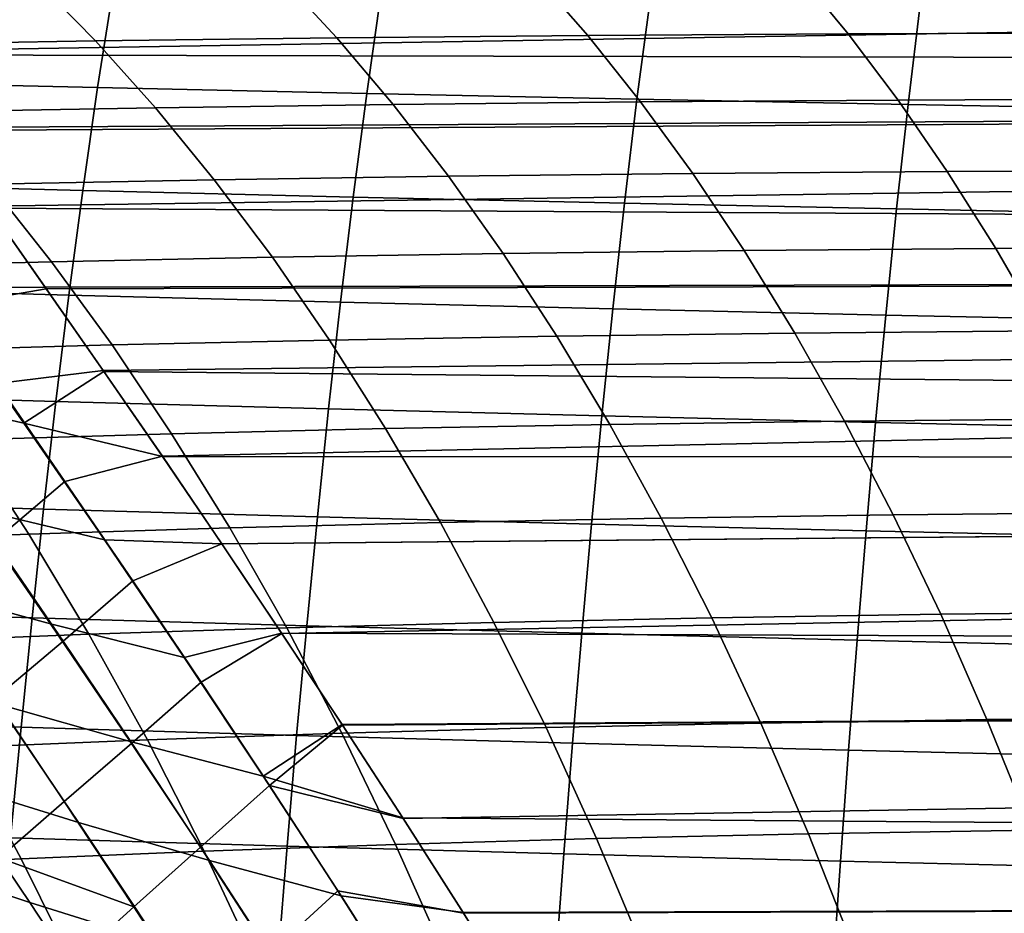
# Model space of a CAD drawing. Header units: metres. Extents: x -23 to 242, y -40 to 23.
# Tile 131 of 256: x 25.16 to 28.93, y 11.65 to 15.07. Entities that reach past the tile are written whole.
import ezdxf

# ---------------------------------------------------------------- set-up
doc = ezdxf.new("R2010")
doc.units = ezdxf.units.M
doc.layers.add('solid_10171013', color=7, linetype='CONTINUOUS')

msp = doc.modelspace()

# ---------------------------------------------------------------- linework, layer by layer
at = {"layer": 'solid_10171013'}
for points in [[(24.414057, 15.221104, 83.52626), (24.215183, 15.493273, 83.852531), (60.5, 15.54315, 83.913925), (60.5, 14.862393, 83.116852)], [(24.401834, 15.23802, 109.453873), (24.608084, 14.954047, 109.780678), (60.200001, 15.542919, 109.086411)], [(24.819185, 14.661006, 110.103485), (60.200001, 14.862897, 109.882614), (60.200001, 15.542919, 109.086411), (24.608084, 14.954047, 109.780678)], [(27.128351, 15.249102, 250.832504), (28.139021, 15.255048, 251.367172), (28.332294, 15.020482, 250.755203), (27.333475, 15.013997, 250.224854)], [(28.139021, 15.255048, 251.367172), (29.184872, 15.258633, 251.872437), (29.367277, 15.024411, 251.25708), (28.332294, 15.020482, 250.755203)], [(24.310938, 15.216727, 249.054199), (25.21476, 15.23007, 249.67598), (25.446493, 14.99326, 249.080368), (24.557192, 14.978737, 248.466522)], [(24.618069, 14.940039, 83.20356), (24.414057, 15.221104, 83.52626), (60.5, 14.862393, 83.116852)], [(24.425848, 14.83804, 267.636322), (25.453838, 14.814039, 268.023376), (25.514324, 15.200487, 267.805878), (24.491657, 15.221494, 267.411316)], [(25.21476, 15.23007, 249.67598), (26.153452, 15.240828, 250.268814), (26.371407, 15.004979, 249.66655), (25.446493, 14.99326, 249.080368)], [(26.153452, 15.240828, 250.268814), (27.128351, 15.249102, 250.832504), (27.333475, 15.013997, 250.224854), (26.371407, 15.004979, 249.66655)], [(25.453838, 14.814039, 268.023376), (26.486137, 14.791313, 268.386566), (26.54183, 15.180543, 268.176453), (25.514324, 15.200487, 267.805878)], [(26.486137, 14.791313, 268.386566), (27.522274, 14.769793, 268.727539), (27.573668, 15.161598, 268.524658), (26.54183, 15.180543, 268.176453)], [(27.522274, 14.769793, 268.727539), (28.561541, 14.749409, 269.047638), (28.609097, 15.143593, 268.851807), (27.573668, 15.161598, 268.524658)], [(28.561541, 14.749409, 269.047638), (29.603233, 14.730095, 269.348297), (29.647381, 15.126468, 269.159302), (28.609097, 15.143593, 268.851807)], [(24.557192, 14.978737, 248.466522), (25.446493, 14.99326, 249.080368), (25.675541, 14.736991, 248.491669), (24.800566, 14.721325, 247.885742)], [(25.446493, 14.99326, 249.080368), (26.371407, 15.004979, 249.66655), (26.586857, 14.749641, 249.071213), (25.675541, 14.736991, 248.491669)], [(26.371407, 15.004979, 249.66655), (27.333475, 15.013997, 250.224854), (27.536249, 14.759385, 249.62413), (26.586857, 14.749641, 249.071213)], [(27.333475, 15.013997, 250.224854), (28.332294, 15.020482, 250.755203), (28.523361, 14.7664, 250.150192), (27.536249, 14.759385, 249.62413)], [(28.332294, 15.020482, 250.755203), (29.367277, 15.024411, 251.25708), (29.547602, 14.770671, 250.648712), (28.523361, 14.7664, 250.150192)], [(24.826895, 14.650017, 82.884674), (24.618069, 14.940039, 83.20356), (60.5, 14.862393, 83.116852)], [(25.453838, 14.814039, 268.023376), (24.425848, 14.83804, 267.636322), (24.364124, 14.446075, 267.848328), (25.397224, 14.419504, 268.228149)], [(24.819185, 14.661006, 110.103485), (25.034254, 14.359097, 110.421791), (60.200001, 14.862897, 109.882614)], [(25.039854, 14.350973, 82.569832), (24.826895, 14.650017, 82.884674), (60.5, 14.862393, 83.116852), (60.5, 14.142144, 82.357857)], [(25.252747, 14.048411, 110.735245), (60.200001, 14.142136, 110.642136), (60.200001, 14.862897, 109.882614), (25.034254, 14.359097, 110.421791)], [(26.486137, 14.791313, 268.386566), (25.453838, 14.814039, 268.023376), (25.397224, 14.419504, 268.228149), (26.434105, 14.394426, 268.584259)], [(27.522274, 14.769793, 268.727539), (26.486137, 14.791313, 268.386566), (26.434105, 14.394426, 268.584259), (27.474329, 14.37076, 268.918335)], [(28.561541, 14.749409, 269.047638), (27.522274, 14.769793, 268.727539), (27.474329, 14.37076, 268.918335), (28.517229, 14.348429, 269.23175)], [(27.536249, 14.759385, 249.62413), (28.523361, 14.7664, 250.150192), (28.711979, 14.49219, 249.552948), (27.736412, 14.484654, 249.031174)], [(28.523361, 14.7664, 250.150192), (29.547602, 14.770671, 250.648712), (29.725624, 14.496806, 250.048141), (28.711979, 14.49219, 249.552948)], [(24.800566, 14.721325, 247.885742), (25.675541, 14.736991, 248.491669), (25.901585, 14.460659, 247.91069), (25.040707, 14.443902, 247.312668)], [(25.675541, 14.736991, 248.491669), (26.586857, 14.749641, 249.071213), (26.799505, 14.474208, 248.483627), (25.901585, 14.460659, 247.91069)], [(26.586857, 14.749641, 249.071213), (27.536249, 14.759385, 249.62413), (27.736412, 14.484654, 249.031174), (26.799505, 14.474208, 248.483627)], [(29.603233, 14.730095, 269.348297), (28.561541, 14.749409, 269.047638), (28.517229, 14.348429, 269.23175), (29.56213, 14.327353, 269.52597)], [(25.040707, 14.443902, 247.312668), (25.901585, 14.460659, 247.91069), (26.124298, 14.163665, 247.338242), (25.277256, 14.145878, 246.748123)], [(25.901585, 14.460659, 247.91069), (26.799505, 14.474208, 248.483627), (27.009062, 14.178068, 247.904587), (26.124298, 14.163665, 247.338242)], [(26.799505, 14.474208, 248.483627), (27.736412, 14.484654, 249.031174), (27.933691, 14.189195, 248.446777), (27.009062, 14.178068, 247.904587)], [(27.736412, 14.484654, 249.031174), (28.711979, 14.49219, 249.552948), (28.897905, 14.197245, 248.96431), (27.933691, 14.189195, 248.446777)], [(28.711979, 14.49219, 249.552948), (29.725624, 14.496806, 250.048141), (29.901117, 14.202211, 249.456192), (28.897905, 14.197245, 248.96431)], [(24.214075, 14.424039, 246.690216), (25.040707, 14.443902, 247.312668), (25.277256, 14.145878, 246.748123), (24.464899, 14.124819, 246.134827)], [(25.397224, 14.419504, 268.228149), (24.364124, 14.446075, 267.848328), (24.306139, 14.046629, 268.048248), (25.344135, 14.017881, 268.421082)], [(24.857834, 13.972599, 82.174171), (24.541513, 14.416033, 82.621422), (25.039854, 14.350973, 82.569832), (25.256577, 14.04275, 82.259171)], [(24.809246, 14.046585, 110.752136), (25.252747, 14.048411, 110.735245), (25.034254, 14.359097, 110.421791), (24.551636, 14.40808, 110.386063)], [(26.434105, 14.394426, 268.584259), (25.397224, 14.419504, 268.228149), (25.344135, 14.017881, 268.421082), (26.385393, 13.990843, 268.770386)], [(27.474329, 14.37076, 268.918335), (26.434105, 14.394426, 268.584259), (26.385393, 13.990843, 268.770386), (27.429508, 13.96542, 269.09787)], [(25.256577, 14.04275, 82.259171), (25.039854, 14.350973, 82.569832), (60.5, 14.142144, 82.357857)], [(28.517229, 14.348429, 269.23175), (27.474329, 14.37076, 268.918335), (27.429508, 13.96542, 269.09787), (28.475845, 13.941523, 269.404968)], [(29.56213, 14.327353, 269.52597), (28.517229, 14.348429, 269.23175), (28.475845, 13.941523, 269.404968), (29.523771, 13.919061, 269.693085)], [(27.933691, 14.189195, 248.446777), (28.897905, 14.197245, 248.96431), (29.080862, 13.881044, 248.385162), (28.127794, 13.872488, 247.871857)], [(28.897905, 14.197245, 248.96431), (29.901117, 14.202211, 249.456192), (30.073826, 13.886375, 248.873795), (29.080862, 13.881044, 248.385162)], [(25.277256, 14.145878, 246.748123), (26.124298, 14.163665, 247.338242), (26.34333, 13.845498, 246.775223), (25.509834, 13.826752, 246.192963)], [(26.124298, 14.163665, 247.338242), (27.009062, 14.178068, 247.904587), (27.215204, 13.860708, 247.334976), (26.34333, 13.845498, 246.775223)], [(27.009062, 14.178068, 247.904587), (27.933691, 14.189195, 248.446777), (28.127794, 13.872488, 247.871857), (27.215204, 13.860708, 247.334976)], [(24.464899, 14.124819, 246.134827), (25.277256, 14.145878, 246.748123), (25.509834, 13.826752, 246.192963), (24.711439, 13.804588, 245.588821)], [(25.252747, 14.048411, 110.735245), (25.475866, 13.728481, 111.044029), (60.200001, 14.142136, 110.642136)], [(25.478163, 13.724939, 81.952629), (25.256577, 14.04275, 82.259171), (60.5, 14.142144, 82.357857), (60.5, 13.383145, 81.637604)], [(25.475866, 13.728481, 111.044029), (25.702436, 13.399941, 111.347275), (60.200001, 14.142136, 110.642136)], [(25.930782, 13.063708, 111.643959), (60.200001, 13.382612, 111.3629), (60.200001, 14.142136, 110.642136), (25.702436, 13.399941, 111.347275)], [(24.65447, 13.644697, 81.812744), (24.340511, 14.084029, 82.235916), (24.857834, 13.972599, 82.174171), (25.171, 13.526677, 81.75161)], [(25.344135, 14.017881, 268.421082), (24.306139, 14.046629, 268.048248), (24.251549, 13.640729, 268.237), (25.294231, 13.61017, 268.603088)], [(25.068274, 13.678447, 111.106369), (25.475866, 13.728481, 111.044029), (25.252747, 14.048411, 110.735245), (24.809246, 14.046585, 110.752136)], [(25.171, 13.526677, 81.75161), (24.857834, 13.972599, 82.174171), (25.256577, 14.04275, 82.259171), (25.478163, 13.724939, 81.952629)], [(26.385393, 13.990843, 268.770386), (25.344135, 14.017881, 268.421082), (25.294231, 13.61017, 268.603088), (26.339664, 13.581527, 268.945862)], [(27.429508, 13.96542, 269.09787), (26.385393, 13.990843, 268.770386), (26.339664, 13.581527, 268.945862), (27.38748, 13.55469, 269.267029)], [(28.475845, 13.941523, 269.404968), (27.429508, 13.96542, 269.09787), (27.38748, 13.55469, 269.267029), (28.437078, 13.529561, 269.568054)], [(29.523771, 13.919061, 269.693085), (28.475845, 13.941523, 269.404968), (28.437078, 13.529561, 269.568054), (29.48786, 13.506035, 269.850403)], [(26.34333, 13.845498, 246.775223), (27.215204, 13.860708, 247.334976), (27.417511, 13.521946, 246.775986), (26.558241, 13.505986, 246.222748)], [(27.215204, 13.860708, 247.334976), (28.127794, 13.872488, 247.871857), (28.318319, 13.534345, 247.307587), (27.417511, 13.521946, 246.775986)], [(28.127794, 13.872488, 247.871857), (29.080862, 13.881044, 248.385162), (29.260471, 13.543396, 247.816727), (28.318319, 13.534345, 247.307587)], [(24.711439, 13.804588, 245.588821), (25.509834, 13.826752, 246.192963), (25.737978, 13.486361, 245.648315), (24.953207, 13.463196, 245.053268)], [(25.509834, 13.826752, 246.192963), (26.34333, 13.845498, 246.775223), (26.558241, 13.505986, 246.222748), (25.737978, 13.486361, 245.648315)], [(25.32851, 13.303448, 111.44931), (25.702436, 13.399941, 111.347275), (25.475866, 13.728481, 111.044029), (25.068274, 13.678447, 111.106369)], [(25.171, 13.526677, 81.75161), (25.478163, 13.724939, 81.952629), (25.703421, 13.398218, 81.651169)], [(25.703421, 13.398218, 81.651169), (25.478163, 13.724939, 81.952629), (60.5, 13.383145, 81.637604)], [(25.059202, 13.0734, 111.697029), (25.32851, 13.303448, 111.44931), (25.068274, 13.678447, 111.106369), (24.797544, 13.449617, 111.363304)], [(25.294231, 13.61017, 268.603088), (24.251549, 13.640729, 268.237), (24.200005, 13.229404, 268.415436), (25.247168, 13.197371, 268.774994)], [(24.965534, 13.202462, 81.411797), (24.65447, 13.644697, 81.812744), (25.171, 13.526677, 81.75161), (25.480537, 13.078506, 81.352013)], [(26.339664, 13.581527, 268.945862), (25.294231, 13.61017, 268.603088), (25.247168, 13.197371, 268.774994), (26.296583, 13.167439, 269.111481)], [(27.38748, 13.55469, 269.267029), (26.339664, 13.581527, 268.945862), (26.296583, 13.167439, 269.111481), (27.347919, 13.13949, 269.426636)], [(28.437078, 13.529561, 269.568054), (27.38748, 13.55469, 269.267029), (27.347919, 13.13949, 269.426636), (28.400614, 13.113413, 269.721893)], [(25.480537, 13.078506, 81.352013), (25.171, 13.526677, 81.75161), (25.703421, 13.398218, 81.651169), (25.930708, 13.063514, 81.355873)], [(26.558241, 13.505986, 246.222748), (27.417511, 13.521946, 246.775986), (27.615538, 13.161675, 246.228821), (26.768564, 13.145034, 245.682053)], [(27.417511, 13.521946, 246.775986), (28.318319, 13.534345, 247.307587), (28.504843, 13.174647, 246.755188), (27.615538, 13.161675, 246.228821)], [(28.318319, 13.534345, 247.307587), (29.260471, 13.543396, 247.816727), (29.436329, 13.184168, 247.260208), (28.504843, 13.174647, 246.755188)], [(29.48786, 13.506035, 269.850403), (28.437078, 13.529561, 269.568054), (28.400614, 13.113413, 269.721893), (29.454098, 13.089093, 269.998718)], [(24.953207, 13.463196, 245.053268), (25.737978, 13.486361, 245.648315), (25.961199, 13.124621, 245.115372), (25.189697, 13.10057, 244.529327)], [(25.737978, 13.486361, 245.648315), (26.558241, 13.505986, 246.222748), (26.768564, 13.145034, 245.682053), (25.961199, 13.124621, 245.115372)], [(24.200424, 13.436612, 244.438202), (24.953207, 13.463196, 245.053268), (25.189697, 13.10057, 244.529327), (24.450327, 13.073007, 243.92453)], [(25.589617, 12.921483, 111.781189), (25.930782, 13.063708, 111.643959), (25.702436, 13.399941, 111.347275), (25.32851, 13.303448, 111.44931)], [(25.930708, 13.063514, 81.355873), (25.703421, 13.398218, 81.651169), (60.5, 13.383145, 81.637604)], [(26.15937, 12.721174, 81.067184), (25.930708, 13.063514, 81.355873), (60.5, 13.383145, 81.637604), (60.5, 12.586076, 80.956848)], [(25.930782, 13.063708, 111.643959), (26.160177, 12.720201, 111.933617), (60.200001, 13.382612, 111.3629)], [(26.392424, 12.368454, 112.216911), (60.200001, 12.586408, 112.042923), (60.200001, 13.382612, 111.3629), (26.160177, 12.720201, 111.933617)], [(24.764254, 12.895541, 81.067291), (24.453604, 13.336471, 81.450691), (24.965534, 13.202462, 81.411797), (25.273746, 12.756615, 81.031189)], [(25.32181, 12.689849, 112.020302), (25.589617, 12.921483, 111.781189), (25.32851, 13.303448, 111.44931), (25.059202, 13.0734, 111.697029)], [(25.247168, 13.197371, 268.774994), (24.200005, 13.229404, 268.415436), (24.151178, 12.813638, 268.584412), (25.202614, 12.780433, 268.937683)], [(25.273746, 12.756615, 81.031189), (24.965534, 13.202462, 81.411797), (25.480537, 13.078506, 81.352013), (25.786436, 12.627503, 80.973473)], [(26.296583, 13.167439, 269.111481), (25.247168, 13.197371, 268.774994), (25.202614, 12.780433, 268.937683), (26.255825, 12.749495, 269.268127)], [(28.504843, 13.174647, 246.755188), (29.436329, 13.184168, 247.260208), (29.608034, 12.803231, 246.716888), (28.686943, 12.793277, 246.215942)], [(25.961199, 13.124621, 245.115372), (26.768564, 13.145034, 245.682053), (26.973833, 12.762547, 245.154327), (26.179012, 12.741451, 244.595306)], [(27.347919, 13.13949, 269.426636), (26.296583, 13.167439, 269.111481), (26.255825, 12.749495, 269.268127), (27.310516, 12.720695, 269.577454)], [(26.768564, 13.145034, 245.682053), (27.615538, 13.161675, 246.228821), (27.80884, 12.779789, 245.694717), (26.973833, 12.762547, 245.154327)], [(28.400614, 13.113413, 269.721893), (27.347919, 13.13949, 269.426636), (27.310516, 12.720695, 269.577454), (28.366152, 12.69391, 269.867188)], [(27.615538, 13.161675, 246.228821), (28.504843, 13.174647, 246.755188), (28.686943, 12.793277, 246.215942), (27.80884, 12.779789, 245.694717)], [(25.189697, 13.10057, 244.529327), (25.961199, 13.124621, 245.115372), (26.179012, 12.741451, 244.595306), (25.420406, 12.71664, 244.018158)], [(29.454098, 13.089093, 269.998718), (28.400614, 13.113413, 269.721893), (28.366152, 12.69391, 269.867188), (29.422201, 12.669015, 270.138733)], [(24.450327, 13.073007, 243.92453), (25.189697, 13.10057, 244.529327), (25.420406, 12.71664, 244.018158), (24.694056, 12.688246, 243.423477)], [(25.060398, 12.47009, 112.274689), (25.32181, 12.689849, 112.020302), (25.059202, 13.0734, 111.697029), (24.795559, 12.856308, 111.958412)], [(25.786436, 12.627503, 80.973473), (25.480537, 13.078506, 81.352013), (25.930708, 13.063514, 81.355873), (26.15937, 12.721174, 81.067184)], [(25.85125, 12.53245, 112.10228), (26.160177, 12.720201, 111.933617), (25.930782, 13.063708, 111.643959), (25.589617, 12.921483, 111.781189)], [(25.585089, 12.298689, 112.33342), (25.85125, 12.53245, 112.10228), (25.589617, 12.921483, 111.781189), (25.32181, 12.689849, 112.020302)], [(25.073193, 12.448804, 80.701576), (24.764254, 12.895541, 81.067291), (25.273746, 12.756615, 81.031189), (25.579424, 12.305935, 80.668945)], [(25.202614, 12.780433, 268.937683), (24.151178, 12.813638, 268.584412), (24.1049, 12.393978, 268.744415), (25.160406, 12.359887, 269.091644)], [(28.686943, 12.793277, 246.215942), (29.608034, 12.803231, 246.716888), (29.775185, 12.400456, 246.188019), (28.864195, 12.390117, 245.691055)], [(26.255825, 12.749495, 269.268127), (25.202614, 12.780433, 268.937683), (25.160406, 12.359887, 269.091644), (26.21723, 12.328203, 269.41626)], [(26.179012, 12.741451, 244.595306), (26.973833, 12.762547, 245.154327), (27.173584, 12.358431, 244.640793), (26.390932, 12.336768, 244.089279)], [(26.973833, 12.762547, 245.154327), (27.80884, 12.779789, 245.694717), (27.996973, 12.376181, 245.174881), (27.173584, 12.358431, 244.640793)], [(27.80884, 12.779789, 245.694717), (28.686943, 12.793277, 246.215942), (28.864195, 12.390117, 245.691055), (27.996973, 12.376181, 245.174881)], [(25.579424, 12.305935, 80.668945), (25.273746, 12.756615, 81.031189), (25.786436, 12.627503, 80.973473), (26.088955, 12.172586, 80.614014)], [(25.420406, 12.71664, 244.018158), (26.179012, 12.741451, 244.595306), (26.390932, 12.336768, 244.089279), (25.644827, 12.311336, 243.520905)], [(27.310516, 12.720695, 269.577454), (26.255825, 12.749495, 269.268127), (26.21723, 12.328203, 269.41626), (27.275108, 12.298788, 269.720032)], [(24.694056, 12.688246, 243.423477), (25.420406, 12.71664, 244.018158), (25.644827, 12.311336, 243.520905), (24.931087, 12.282271, 242.936188)], [(25.326185, 12.075291, 112.58149), (25.585089, 12.298689, 112.33342), (25.32181, 12.689849, 112.020302), (25.060398, 12.47009, 112.274689)], [(26.088955, 12.172586, 80.614014), (25.786436, 12.627503, 80.973473), (26.15937, 12.721174, 81.067184), (26.391294, 12.37004, 80.784332)], [(26.113091, 12.13615, 112.412811), (26.392424, 12.368454, 112.216911), (26.160177, 12.720201, 111.933617), (25.85125, 12.53245, 112.10228)], [(26.391294, 12.37004, 80.784332), (26.15937, 12.721174, 81.067184), (60.5, 12.586076, 80.956848)], [(28.366152, 12.69391, 269.867188), (27.310516, 12.720695, 269.577454), (27.275108, 12.298788, 269.720032), (28.33354, 12.271508, 270.004425)], [(29.422201, 12.669015, 270.138733), (28.366152, 12.69391, 269.867188), (28.33354, 12.271508, 270.004425), (29.392025, 12.246233, 270.270966)], [(24.882587, 12.14929, 80.357697), (24.570757, 12.60071, 80.712425), (25.073193, 12.448804, 80.701576), (25.380781, 11.994889, 80.351601)], [(26.624203, 12.011953, 80.508972), (26.391294, 12.37004, 80.784332), (60.5, 12.586076, 80.956848), (60.5, 11.755618, 80.319595)], [(26.392424, 12.368454, 112.216911), (26.625483, 12.009988, 112.492508), (60.200001, 12.586408, 112.042923)], [(26.856892, 11.646704, 112.758972), (60.200001, 11.755705, 112.680344), (60.200001, 12.586408, 112.042923), (26.625483, 12.009988, 112.492508)], [(25.848804, 11.899448, 112.636673), (26.113091, 12.13615, 112.412811), (25.85125, 12.53245, 112.10228), (25.585089, 12.298689, 112.33342)], [(25.07674, 11.858868, 112.849243), (25.326185, 12.075291, 112.58149), (25.060398, 12.47009, 112.274689), (24.807425, 12.259297, 112.547104)], [(25.380781, 11.994889, 80.351601), (25.073193, 12.448804, 80.701576), (25.579424, 12.305935, 80.668945), (25.882877, 11.849189, 80.323097)], [(25.160406, 12.359887, 269.091644), (24.1049, 12.393978, 268.744415), (24.061081, 11.970746, 268.895721), (25.120457, 11.936038, 269.237122)], [(27.996973, 12.376181, 245.174881), (28.864195, 12.390117, 245.691055), (29.036177, 11.965048, 245.181778), (28.179493, 11.950746, 244.670578)], [(28.864195, 12.390117, 245.691055), (29.775185, 12.400456, 246.188019), (29.937376, 11.975714, 245.67482), (29.036177, 11.965048, 245.181778)], [(26.21723, 12.328203, 269.41626), (25.160406, 12.359887, 269.091644), (25.120457, 11.936038, 269.237122), (26.18071, 11.903852, 269.556152)], [(26.088955, 12.172586, 80.614014), (26.391294, 12.37004, 80.784332), (26.624203, 12.011953, 80.508972)], [(26.113091, 12.13615, 112.412811), (26.625483, 12.009988, 112.492508), (26.392424, 12.368454, 112.216911)], [(26.390932, 12.336768, 244.089279), (27.173584, 12.358431, 244.640793), (27.36735, 11.93259, 244.142639), (26.596472, 11.910487, 243.598511)], [(27.173584, 12.358431, 244.640793), (27.996973, 12.376181, 245.174881), (28.179493, 11.950746, 244.670578), (27.36735, 11.93259, 244.142639)], [(24.705275, 11.851638, 79.995239), (24.388821, 12.311927, 80.341919), (24.882587, 12.14929, 80.357697), (25.193893, 11.68808, 80.016838)], [(24.931087, 12.282271, 242.936188), (25.644827, 12.311336, 243.520905), (25.862453, 11.884583, 243.038712), (25.160898, 11.855022, 242.46373)], [(25.644827, 12.311336, 243.520905), (26.390932, 12.336768, 244.089279), (26.596472, 11.910487, 243.598511), (25.862453, 11.884583, 243.038712)], [(27.275108, 12.298788, 269.720032), (26.21723, 12.328203, 269.41626), (26.18071, 11.903852, 269.556152), (27.241615, 11.874043, 269.854584)], [(24.24659, 12.249706, 242.335739), (24.931087, 12.282271, 242.936188), (25.160898, 11.855022, 242.46373), (24.488491, 11.821939, 241.874161)], [(25.592745, 11.671302, 112.879158), (25.848804, 11.899448, 112.636673), (25.585089, 12.298689, 112.33342), (25.326185, 12.075291, 112.58149)], [(25.882877, 11.849189, 80.323097), (25.579424, 12.305935, 80.668945), (26.088955, 12.172586, 80.614014), (26.388351, 11.712652, 80.271683)], [(28.33354, 12.271508, 270.004425), (27.275108, 12.298788, 269.720032), (27.241615, 11.874043, 269.854584), (28.3027, 11.84647, 270.133911)], [(29.392025, 12.246233, 270.270966), (28.33354, 12.271508, 270.004425), (28.3027, 11.84647, 270.133911), (29.363493, 11.820992, 270.39563)], [(26.388351, 11.712652, 80.271683), (26.088955, 12.172586, 80.614014), (26.624203, 12.011953, 80.508972), (26.855364, 11.649214, 80.242821)], [(25.193893, 11.68808, 80.016838), (24.882587, 12.14929, 80.357697), (25.380781, 11.994889, 80.351601), (25.687056, 11.532391, 80.016014)], [(26.112732, 11.491638, 112.930382), (26.374847, 11.73223, 112.713074), (26.113091, 12.13615, 112.412811), (25.848804, 11.899448, 112.636673)], [(26.374847, 11.73223, 112.713074), (26.856892, 11.646704, 112.758972), (26.625483, 12.009988, 112.492508), (26.113091, 12.13615, 112.412811)], [(25.07674, 11.858868, 112.849243), (25.592745, 11.671302, 112.879158), (25.326185, 12.075291, 112.58149)], [(26.855364, 11.649214, 80.242821), (26.624203, 12.011953, 80.508972), (60.5, 11.755618, 80.319595)], [(25.687056, 11.532391, 80.016014), (25.380781, 11.994889, 80.351601), (25.882877, 11.849189, 80.323097), (26.1842, 11.385011, 79.992233)], [(26.18071, 11.903852, 269.556152), (25.120457, 11.936038, 269.237122), (25.08268, 11.509188, 269.374451), (26.146187, 11.476729, 269.68811)], [(26.596472, 11.910487, 243.598511), (27.36735, 11.93259, 244.142639), (27.55467, 11.484953, 243.661072), (26.795151, 11.462548, 243.124146)], [(27.36735, 11.93259, 244.142639), (28.179493, 11.950746, 244.670578), (28.355959, 11.503399, 244.182999), (27.55467, 11.484953, 243.661072)], [(28.179493, 11.950746, 244.670578), (29.036177, 11.965048, 245.181778), (29.202467, 11.517978, 244.689331), (28.355959, 11.503399, 244.182999)], [(25.859779, 11.257672, 113.167915), (26.112732, 11.491638, 112.930382), (25.848804, 11.899448, 112.636673), (25.592745, 11.671302, 112.879158)], [(25.862453, 11.884583, 243.038712), (26.596472, 11.910487, 243.598511), (26.795151, 11.462548, 243.124146), (26.072784, 11.436336, 242.572708)], [(27.241615, 11.874043, 269.854584), (26.18071, 11.903852, 269.556152), (26.146187, 11.476729, 269.68811), (27.209959, 11.446733, 269.981445)], [(24.83905, 11.645548, 113.139168), (25.347124, 11.448023, 113.142876), (25.592745, 11.671302, 112.879158), (25.07674, 11.858868, 112.849243)], [(25.160898, 11.855022, 242.46373), (25.862453, 11.884583, 243.038712), (26.072784, 11.436336, 242.572708), (25.382965, 11.406464, 242.007248)], [(28.3027, 11.84647, 270.133911), (27.241615, 11.874043, 269.854584), (27.209959, 11.446733, 269.981445), (28.273554, 11.419052, 270.25592)], [(24.488491, 11.821939, 241.874161), (25.160898, 11.855022, 242.46373), (25.382965, 11.406464, 242.007248), (24.722195, 11.373071, 241.428284)], [(25.021494, 11.378931, 79.661362), (24.705275, 11.851638, 79.995239), (25.193893, 11.68808, 80.016838), (25.504335, 11.215675, 79.689095)], [(26.1842, 11.385011, 79.992233), (25.882877, 11.849189, 80.323097), (26.388351, 11.712652, 80.271683), (26.684772, 11.24638, 79.944969)], [(29.363493, 11.820992, 270.39563), (28.3027, 11.84647, 270.133911), (28.273554, 11.419052, 270.25592), (29.336531, 11.393539, 270.513092)], [(27.083891, 11.282874, 79.986465), (26.855364, 11.649214, 80.242821), (60.5, 11.755618, 80.319595), (60.5, 10.893069, 79.726776)], [(26.856892, 11.646704, 112.758972), (27.085962, 11.279333, 113.015953), (60.200001, 11.755705, 112.680344)], [(27.085962, 11.279333, 113.015953), (27.314615, 10.906733, 113.264343), (60.200001, 11.755705, 112.680344)], [(27.540546, 10.530865, 113.502968), (60.200001, 10.89278, 113.273415), (60.200001, 11.755705, 112.680344), (27.314615, 10.906733, 113.264343)], [(26.376524, 11.074924, 113.214722), (26.636236, 11.320323, 113.003319), (26.374847, 11.73223, 112.713074), (26.112732, 11.491638, 112.930382)], [(26.636236, 11.320323, 113.003319), (27.085962, 11.279333, 113.015953), (26.856892, 11.646704, 112.758972), (26.374847, 11.73223, 112.713074)], [(26.684772, 11.24638, 79.944969), (26.388351, 11.712652, 80.271683), (26.855364, 11.649214, 80.242821), (27.083891, 11.282874, 79.986465)], [(25.504335, 11.215675, 79.689095), (25.193893, 11.68808, 80.016838), (25.687056, 11.532391, 80.016014), (25.991812, 11.059875, 79.693932)], [(25.347124, 11.448023, 113.142876), (25.859779, 11.257672, 113.167915), (25.592745, 11.671302, 112.879158)]]:
    msp.add_3dface(points, dxfattribs=at)

doc.saveas('drawing.dxf')
